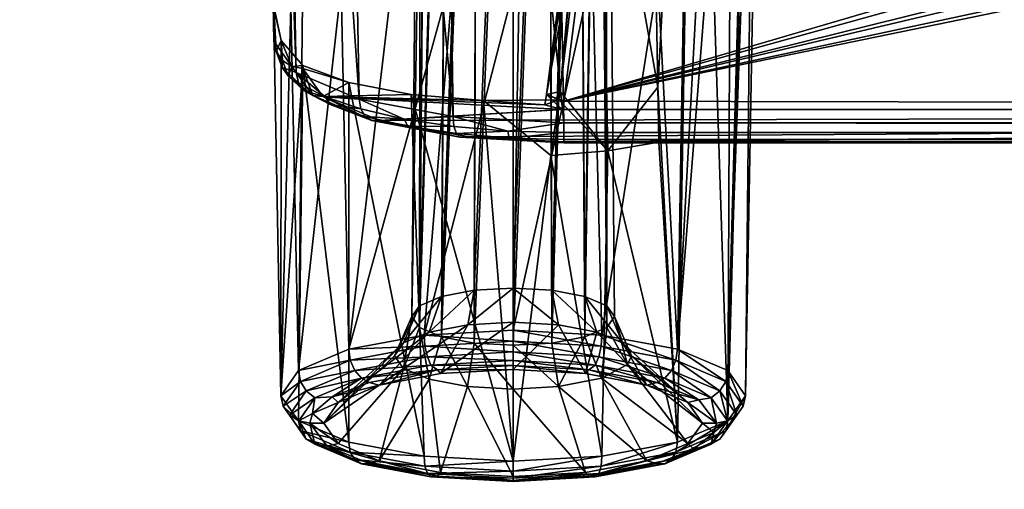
# Model space of a CAD drawing. Header units: metres. Extents: x -901 to 901, y -486 to 401.
# Tile 155 of 256: x -83 to -66, y -357 to -349. Entities that reach past the tile are written whole.
import ezdxf

# ---------------------------------------------------------------- set-up
doc = ezdxf.new("R2010")
doc.units = ezdxf.units.M

msp = doc.modelspace()

# ---------------------------------------------------------------- linework, layer by layer
at = {"layer": 'top0'}
for points in [[(-699.821045, -339.827301, -29.544678), (-700.734314, -389.60788, -0.803848), (-0.734328, -389.60788, -0.803848)], [(-0.734328, -339.827301, -29.544678), (-699.821045, -339.827301, -29.544678), (-0.734328, -389.60788, -0.803848)], [(-699.821045, -341.327301, -32.142754), (-0.734328, -341.327301, -32.142754), (-700.734314, -391.111328, -3.399924)], [(-700.734314, -391.111328, -3.399924), (-0.734328, -341.327301, -32.142754), (-0.734328, -391.111328, -3.399924)]]:
    msp.add_3dface(points, dxfattribs=at)
at = {"layer": 'top0123457'}
for points in [[(-78.51516, -349.024017, -96.131165), (-78.509949, -349.623169, -94.093895), (-78.893761, -327.842773, -92.537476)], [(-78.893761, -327.842773, -92.537476), (-78.509949, -349.623169, -94.093895), (-78.893761, -328.584778, -87.505608)], [(-78.543762, -328.856049, -85.665916), (-78.893761, -328.584778, -87.505608), (-78.125862, -350.164459, -92.26281)], [(-78.893761, -328.584778, -87.505608), (-78.509949, -349.623169, -94.093895), (-78.125862, -350.164459, -92.26281)], [(-77.433937, -329.105652, -83.973228), (-78.543762, -328.856049, -85.665916), (-77.041389, -350.621765, -90.711143)], [(-78.543762, -328.856049, -85.665916), (-78.125862, -350.164459, -92.26281), (-77.041389, -350.621765, -90.711143)], [(-75.743752, -329.269531, -82.861763), (-77.433937, -329.105652, -83.973228), (-75.421082, -350.92572, -89.674278)], [(-77.433937, -329.105652, -83.973228), (-77.041389, -350.621765, -90.711143), (-75.421082, -350.92572, -89.674278)], [(-73.906776, -329.321228, -82.511246), (-75.743752, -329.269531, -82.861763), (-73.510727, -351.030212, -89.309532)], [(-75.743752, -329.269531, -82.861763), (-75.421082, -350.92572, -89.674278), (-73.510727, -351.030212, -89.309532)], [(73.137299, -329.321228, -82.511246), (-73.906776, -329.321228, -82.511246), (72.741257, -351.030212, -89.309532)], [(-73.906776, -329.321228, -82.511246), (-73.510727, -351.030212, -89.309532), (72.741257, -351.030212, -89.309532)], [(-71.884735, -348.567719, -99.423897), (-71.245644, -337.137848, -95.757339), (-71.550247, -354.937012, -100.835228)], [(-71.550247, -354.937012, -100.835228), (-71.245644, -337.137848, -95.757339), (-70.597588, -337.38678, -94.910889)], [(-74.38475, -353.880707, -99.393036), (-74.384735, -337.528564, -94.428764), (-75.054039, -353.918243, -99.265366)], [(-74.384735, -337.528564, -94.428764), (-74.997032, -337.562927, -94.31192), (-75.054039, -353.918243, -99.265366)], [(-73.772446, -337.562927, -94.31192), (-74.384735, -337.528564, -94.428764), (-74.38475, -353.880707, -99.393036)], [(-71.550247, -354.937012, -100.835228), (-70.597588, -337.38678, -94.910889), (-70.191422, -337.673615, -93.9356)], [(-75.621475, -354.025208, -98.901657), (-75.516106, -337.660797, -93.979172), (-76.000626, -354.185303, -98.3573)], [(-75.516106, -337.660797, -93.979172), (-75.862946, -337.807251, -93.481186), (-76.000626, -354.185303, -98.3573)], [(-75.054039, -353.918243, -99.265366), (-74.997032, -337.562927, -94.31192), (-75.621475, -354.025208, -98.901657)], [(-74.997032, -337.562927, -94.31192), (-75.516106, -337.660797, -93.979172), (-75.621475, -354.025208, -98.901657)], [(-73.715477, -353.918243, -99.265366), (-73.772446, -337.562927, -94.31192), (-74.38475, -353.880707, -99.393036)], [(-73.253365, -337.660797, -93.979172), (-73.772446, -337.562927, -94.31192), (-73.715477, -353.918243, -99.265366)], [(-73.148003, -354.025208, -98.901695), (-73.253365, -337.660797, -93.979172), (-73.715477, -353.918243, -99.265366)], [(-72.906532, -337.807251, -93.481186), (-73.253365, -337.660797, -93.979172), (-73.148003, -354.025208, -98.901695)], [(-70.681297, -355.303955, -99.587593), (-71.550247, -354.937012, -100.835228), (-70.191422, -337.673615, -93.9356)], [(-70.681297, -355.303955, -99.587593), (-70.191422, -337.673615, -93.9356), (-70.053093, -337.980011, -92.893768)], [(-76.000626, -354.185303, -98.3573), (-75.862946, -337.807251, -93.481186), (-76.133865, -354.374146, -97.715164)], [(-75.862946, -337.807251, -93.481186), (-75.984734, -337.980011, -92.893768), (-76.133865, -354.374146, -97.715164)], [(-72.768784, -354.185303, -98.35733), (-72.906532, -337.807251, -93.481186), (-73.148003, -354.025208, -98.901695)], [(-72.784737, -337.980011, -92.893768), (-72.906532, -337.807251, -93.481186), (-72.768784, -354.185303, -98.35733)], [(-76.133865, -354.374146, -97.715164), (-75.984734, -337.980011, -92.893768), (-76.00071, -354.563019, -97.072983)], [(-75.984734, -337.980011, -92.893768), (-75.862946, -338.152771, -92.306351), (-76.00071, -354.563019, -97.072983)], [(-72.768852, -354.563019, -97.07299), (-72.906532, -338.152771, -92.306351), (-72.784737, -337.980011, -92.893768)], [(-72.635612, -354.374146, -97.715164), (-72.784737, -337.980011, -92.893768), (-72.768784, -354.185303, -98.35733)], [(-72.635612, -354.374146, -97.715164), (-72.768852, -354.563019, -97.07299), (-72.784737, -337.980011, -92.893768)], [(-70.37616, -355.736755, -98.115898), (-70.681297, -355.303955, -99.587593), (-70.053093, -337.980011, -92.893768)], [(-70.053093, -337.980011, -92.893768), (-70.191422, -338.286407, -91.851936), (-70.37616, -355.736755, -98.115898)], [(-76.00071, -354.563019, -97.072983), (-75.862946, -338.152771, -92.306351), (-75.516106, -338.299225, -91.808365)], [(-73.148117, -354.723053, -96.52877), (-73.253365, -338.299225, -91.808365), (-72.906532, -338.152771, -92.306351)], [(-72.768852, -354.563019, -97.07299), (-73.148117, -354.723053, -96.52877), (-72.906532, -338.152771, -92.306351)], [(-75.621521, -354.723114, -96.528603), (-76.00071, -354.563019, -97.072983), (-75.516106, -338.299225, -91.808365)], [(-75.621521, -354.723114, -96.528603), (-75.516106, -338.299225, -91.808365), (-74.997032, -338.397064, -91.475616)], [(-73.715446, -354.830048, -96.164978), (-73.772446, -338.397064, -91.475616), (-73.253365, -338.299225, -91.808365)], [(-73.148117, -354.723053, -96.52877), (-73.715446, -354.830048, -96.164978), (-73.253365, -338.299225, -91.808365)], [(-70.191422, -338.286407, -91.851936), (-70.681297, -356.169586, -96.644211), (-70.37616, -355.736755, -98.115898)], [(-70.191422, -338.286407, -91.851936), (-70.597588, -338.573242, -90.876648), (-70.681297, -356.169586, -96.644211)], [(-75.054054, -354.830078, -96.164886), (-75.621521, -354.723114, -96.528603), (-74.997032, -338.397064, -91.475616)], [(-75.054054, -354.830078, -96.164886), (-74.997032, -338.397064, -91.475616), (-74.384735, -338.431427, -91.358772)], [(-74.384727, -354.867615, -96.037262), (-75.054054, -354.830078, -96.164886), (-74.384735, -338.431427, -91.358772)], [(-74.384727, -354.867615, -96.037262), (-74.384735, -338.431427, -91.358772), (-73.772446, -338.397064, -91.475616)], [(-73.715446, -354.830048, -96.164978), (-74.384727, -354.867615, -96.037262), (-73.772446, -338.397064, -91.475616)], [(-70.597588, -338.573242, -90.876648), (-71.245644, -338.822174, -90.030197), (-70.681297, -356.169586, -96.644211)], [(-71.245644, -338.822174, -90.030197), (-72.0942, -339.017303, -89.366646), (-71.884735, -350.417206, -93.135101)], [(-71.245644, -338.822174, -90.030197), (-71.884735, -350.417206, -93.135101), (-71.550247, -356.536499, -95.396568)], [(-70.681297, -356.169586, -96.644211), (-71.245644, -338.822174, -90.030197), (-71.550247, -356.536499, -95.396568)], [(-71.884735, -350.417206, -93.135101), (-72.0942, -339.017303, -89.366646), (-72.886429, -344.794434, -90.777023)], [(-73.511017, -350.661682, -91.789635), (-36.634914, -343.078796, -89.702637), (-1.375246, -350.801575, -91.82814)], [(-72.780144, -344.958374, -90.21994), (-47.642811, -343.078796, -89.702637), (-73.511017, -350.661682, -91.789635)], [(-47.642811, -343.078796, -89.702637), (-46.143116, -343.078796, -89.702637), (-73.511017, -350.661682, -91.789635)], [(-73.511017, -350.661682, -91.789635), (-46.143116, -343.078796, -89.702637), (-42.88871, -343.078796, -89.702637)], [(-42.88871, -343.078796, -89.702637), (-41.389015, -343.078796, -89.702637), (-73.511017, -350.661682, -91.789635)], [(-41.389015, -343.078796, -89.702637), (-38.134609, -343.078796, -89.702637), (-73.511017, -350.661682, -91.789635)], [(-73.511017, -350.661682, -91.789635), (-38.134609, -343.078796, -89.702637), (-36.634914, -343.078796, -89.702637)], [(-72.886429, -344.794434, -90.777023), (-73.039375, -344.811523, -90.644859), (-73.570145, -350.494415, -92.359619)], [(-72.886429, -344.794434, -90.777023), (-73.570145, -350.494415, -92.359619), (-72.750893, -351.514252, -92.949104)], [(-73.039375, -344.811523, -90.644859), (-73.073601, -344.862183, -90.448372), (-73.570145, -350.494415, -92.359619)], [(-71.884735, -350.417206, -93.135101), (-72.886429, -344.794434, -90.777023), (-72.750893, -351.514252, -92.949104)], [(-73.570145, -350.494415, -92.359619), (-73.073601, -344.862183, -90.448372), (-73.80529, -350.541931, -92.036575)], [(-73.073601, -344.862183, -90.448372), (-73.036812, -344.891571, -90.354889), (-73.80529, -350.541931, -92.036575)], [(-73.80529, -350.541931, -92.036575), (-73.036812, -344.891571, -90.354889), (-72.969734, -344.918884, -90.280052)], [(-72.780144, -344.958374, -90.21994), (-73.80529, -350.541931, -92.036575), (-72.969734, -344.918884, -90.280052)], [(-72.780144, -344.958374, -90.21994), (-73.511017, -350.661682, -91.789635), (-73.80529, -350.541931, -92.036575)], [(-76.456749, -348.48703, -99.698303), (-75.404854, -348.365601, -100.111198), (-77.219231, -354.937012, -100.835228)], [(-77.219231, -354.937012, -100.835228), (-75.404854, -348.365601, -100.111198), (-75.918755, -354.691864, -101.668877)], [(-75.404854, -348.365601, -100.111198), (-74.275421, -348.330963, -100.233139), (-75.918755, -354.691864, -101.668877)], [(-75.918755, -354.691864, -101.668877), (-74.275421, -348.330963, -100.233139), (-74.384735, -354.605774, -101.961617)], [(-74.275421, -348.330963, -100.233139), (-73.013657, -348.39563, -100.009048), (-74.384735, -354.605774, -101.961617)], [(-74.384735, -354.605774, -101.961617), (-73.013657, -348.39563, -100.009048), (-72.850723, -354.691864, -101.668877)], [(-73.013657, -348.39563, -100.009048), (-71.884735, -348.567719, -99.423897), (-72.850723, -354.691864, -101.668877)], [(-77.351135, -348.684875, -99.025528), (-76.456749, -348.48703, -99.698303), (-77.219231, -354.937012, -100.835228)], [(-72.850723, -354.691864, -101.668877), (-71.884735, -348.567719, -99.423897), (-71.550247, -354.937012, -100.835228)], [(-77.219231, -354.937012, -100.835228), (-78.088181, -355.303955, -99.587593), (-77.351135, -348.684875, -99.025528)], [(-78.088181, -355.303955, -99.587593), (-78.020027, -348.944122, -98.144005), (-77.351135, -348.684875, -99.025528)], [(-78.386833, -349.613342, -95.272789), (-78.51516, -349.024017, -96.131165), (-78.515434, -349.024506, -96.141869)], [(-78.220116, -349.025146, -97.718826), (-78.393311, -355.736755, -98.115898), (-78.515434, -349.024506, -96.141869)], [(-78.393311, -355.736755, -98.115898), (-78.386833, -349.613342, -95.272789), (-78.515434, -349.024506, -96.141869)], [(-78.509949, -349.623169, -94.093895), (-78.51516, -349.024017, -96.131165), (-78.469421, -349.804108, -94.147217)], [(-78.51516, -349.024017, -96.131165), (-78.386833, -349.613342, -95.272789), (-78.469421, -349.804108, -94.147217)], [(-78.088181, -355.303955, -99.587593), (-78.393311, -355.736755, -98.115898), (-78.220116, -349.025146, -97.718826)], [(-78.020027, -348.944122, -98.144005), (-78.088181, -355.303955, -99.587593), (-78.220116, -349.025146, -97.718826)], [(-78.371384, -350.076965, -93.223129), (-78.125862, -350.164459, -92.26281), (-78.509949, -349.623169, -94.093895)], [(-78.509949, -349.623169, -94.093895), (-78.469421, -349.804108, -94.147217), (-78.371384, -350.076965, -93.223129)], [(-78.469421, -349.804108, -94.147217), (-78.386833, -349.613342, -95.272789), (-78.360481, -349.956818, -94.192406)], [(-78.010452, -350.045837, -94.397903), (-78.386833, -349.613342, -95.272789), (-78.393311, -355.736755, -98.115898)], [(-78.386833, -349.613342, -95.272789), (-78.199356, -350.058533, -94.222733), (-78.360481, -349.956818, -94.192406)], [(-78.386833, -349.613342, -95.272789), (-78.010452, -350.045837, -94.397903), (-78.199356, -350.058533, -94.222733)], [(-78.469421, -349.804108, -94.147217), (-78.360481, -349.956818, -94.192406), (-78.371384, -350.076965, -93.223129)], [(-78.088181, -356.169586, -96.644211), (-78.010452, -350.045837, -94.397903), (-78.393311, -355.736755, -98.115898)], [(-78.371384, -350.076965, -93.223129), (-78.360481, -349.956818, -94.192406), (-78.264496, -350.223206, -93.288506)], [(-78.264496, -350.223206, -93.288506), (-78.087814, -350.340118, -92.331139), (-78.371384, -350.076965, -93.223129)], [(-78.087814, -350.340118, -92.331139), (-78.125862, -350.164459, -92.26281), (-78.371384, -350.076965, -93.223129)], [(-78.360481, -349.956818, -94.192406), (-78.199356, -350.058533, -94.222733), (-78.264496, -350.223206, -93.288506)], [(-78.264496, -350.223206, -93.288506), (-78.199356, -350.058533, -94.222733), (-77.838654, -350.563965, -92.505081)], [(-78.010452, -350.045837, -94.397903), (-78.010033, -350.094147, -94.233681), (-78.199356, -350.058533, -94.222733)], [(-78.199356, -350.058533, -94.222733), (-78.010033, -350.094147, -94.233681), (-77.838654, -350.563965, -92.505081)], [(-78.010452, -350.045837, -94.397903), (-78.088181, -356.169586, -96.644211), (-77.219231, -356.536499, -95.396568)], [(-78.010033, -350.094147, -94.233681), (-78.010452, -350.045837, -94.397903), (-77.218246, -350.337189, -93.407204)], [(-77.218246, -350.337189, -93.407204), (-78.010452, -350.045837, -94.397903), (-77.219231, -356.536499, -95.396568)], [(-77.838654, -350.563965, -92.505081), (-78.010033, -350.094147, -94.233681), (-77.664391, -350.57901, -92.584984)], [(-78.010033, -350.094147, -94.233681), (-77.218246, -350.337189, -93.407204), (-77.664391, -350.57901, -92.584984)], [(-77.838654, -350.563965, -92.505081), (-77.987099, -350.480225, -92.416039), (-78.264496, -350.223206, -93.288506)], [(-77.987099, -350.480225, -92.416039), (-78.087814, -350.340118, -92.331139), (-78.264496, -350.223206, -93.288506)], [(-77.041389, -350.621765, -90.711143), (-78.125862, -350.164459, -92.26281), (-77.628365, -350.581909, -91.510696)], [(-77.628365, -350.581909, -91.510696), (-78.125862, -350.164459, -92.26281), (-78.087814, -350.340118, -92.331139)], [(-78.087814, -350.340118, -92.331139), (-77.987099, -350.480225, -92.416039), (-77.628365, -350.581909, -91.510696)], [(-77.218246, -350.337189, -93.407204), (-76.143578, -350.544342, -92.702843), (-77.664391, -350.57901, -92.584984)], [(-77.218246, -350.337189, -93.407204), (-77.219231, -356.536499, -95.396568), (-75.918755, -356.781677, -94.56292)], [(-76.143578, -350.544342, -92.702843), (-77.218246, -350.337189, -93.407204), (-75.918755, -356.781677, -94.56292)], [(-71.867279, -351.367218, -93.449135), (-71.884735, -350.417206, -93.135101), (-72.750893, -351.514252, -92.949104)], [(-71.550247, -356.536499, -95.396568), (-71.884735, -350.417206, -93.135101), (-71.867279, -351.367218, -93.449135)], [(-77.53772, -350.716461, -91.613609), (-77.987099, -350.480225, -92.416039), (-77.838654, -350.563965, -92.505081)], [(-77.628365, -350.581909, -91.510696), (-77.987099, -350.480225, -92.416039), (-77.53772, -350.716461, -91.613609)], [(-76.821503, -350.992035, -91.049805), (-77.53772, -350.716461, -91.613609), (-77.838654, -350.563965, -92.505081)], [(-77.838654, -350.563965, -92.505081), (-77.664391, -350.57901, -92.584984), (-76.821503, -350.992035, -91.049805)], [(-77.664391, -350.57901, -92.584984), (-76.143578, -350.544342, -92.702843), (-74.893562, -350.646637, -92.355034)], [(-77.664391, -350.57901, -92.584984), (-76.688385, -350.989777, -91.188232), (-76.821503, -350.992035, -91.049805)], [(-74.893562, -350.646637, -92.355034), (-73.837242, -350.724518, -92.090233), (-77.664391, -350.57901, -92.584984)], [(-73.837242, -350.724518, -92.090233), (-73.538544, -350.801544, -91.828278), (-77.664391, -350.57901, -92.584984)], [(-77.664391, -350.57901, -92.584984), (-73.538544, -350.801544, -91.828278), (-76.688385, -350.989777, -91.188232)], [(-77.012062, -350.793365, -90.792252), (-77.041389, -350.621765, -90.711143), (-77.628365, -350.581909, -91.510696)], [(-77.012062, -350.793365, -90.792252), (-77.628365, -350.581909, -91.510696), (-77.53772, -350.716461, -91.613609)], [(-75.421082, -350.92572, -89.674278), (-77.041389, -350.621765, -90.711143), (-76.261642, -350.966583, -90.202713)], [(-77.041389, -350.621765, -90.711143), (-77.012062, -350.793365, -90.792252), (-76.261642, -350.966583, -90.202713)], [(-74.893562, -350.646637, -92.355034), (-76.143578, -350.544342, -92.702843), (-74.384735, -356.867767, -94.270187)], [(-76.143578, -350.544342, -92.702843), (-75.918755, -356.781677, -94.56292), (-74.384735, -356.867767, -94.270187)], [(-73.80529, -350.541931, -92.036575), (-73.837242, -350.724518, -92.090233), (-73.592827, -350.63385, -92.398453)], [(-73.538544, -350.801544, -91.828278), (-73.837242, -350.724518, -92.090233), (-73.80529, -350.541931, -92.036575)], [(-73.570145, -350.494415, -92.359619), (-73.80529, -350.541931, -92.036575), (-73.592827, -350.63385, -92.398453)], [(-73.511017, -350.661682, -91.789635), (-73.538544, -350.801544, -91.828278), (-73.80529, -350.541931, -92.036575)], [(-73.570145, -350.494415, -92.359619), (-73.592827, -350.63385, -92.398453), (-72.750893, -351.514252, -92.949104)], [(-76.934975, -350.923187, -90.91098), (-77.53772, -350.716461, -91.613609), (-76.821503, -350.992035, -91.049805)], [(-77.012062, -350.793365, -90.792252), (-77.53772, -350.716461, -91.613609), (-76.934975, -350.923187, -90.91098)], [(-76.261642, -350.966583, -90.202713), (-77.012062, -350.793365, -90.792252), (-76.934975, -350.923187, -90.91098)], [(-74.893562, -350.646637, -92.355034), (-73.592827, -350.63385, -92.398453), (-73.837242, -350.724518, -92.090233)], [(-73.592827, -350.63385, -92.398453), (-74.893562, -350.646637, -92.355034), (-73.734978, -351.596375, -92.671898)], [(-74.893562, -350.646637, -92.355034), (-74.384735, -356.867767, -94.270187), (-73.734978, -351.596375, -92.671898)], [(-72.750893, -351.514252, -92.949104), (-73.592827, -350.63385, -92.398453), (-73.734978, -351.596375, -92.671898)], [(-73.511017, -350.661682, -91.789635), (-73.511017, -350.801575, -91.82814), (-73.538544, -350.801544, -91.828278)], [(-73.511017, -350.801575, -91.82814), (-73.511017, -350.661682, -91.789635), (-1.375246, -350.801575, -91.82814)], [(-76.261642, -350.966583, -90.202713), (-76.934975, -350.923187, -90.91098), (-76.201088, -351.092651, -90.334427)], [(-76.201088, -351.092651, -90.334427), (-76.934975, -350.923187, -90.91098), (-76.821503, -350.992035, -91.049805)], [(-73.538544, -350.801544, -91.828278), (-73.511017, -350.801575, -91.82814), (-76.688385, -350.989777, -91.188232)], [(-1.375246, -350.801575, -91.82814), (-75.141357, -351.27417, -90.221176), (-76.688385, -350.989777, -91.188232)], [(-76.688385, -350.989777, -91.188232), (-73.511017, -350.801575, -91.82814), (-1.375246, -350.801575, -91.82814)], [(-75.421082, -350.92572, -89.674278), (-76.261642, -350.966583, -90.202713), (-75.40519, -351.095154, -89.763802)], [(-75.40519, -351.095154, -89.763802), (-76.261642, -350.966583, -90.202713), (-76.201088, -351.092651, -90.334427)], [(-73.510727, -351.030212, -89.309532), (-75.421082, -350.92572, -89.674278), (-74.474495, -351.173767, -89.493729)], [(-74.474495, -351.173767, -89.493729), (-75.421082, -350.92572, -89.674278), (-75.40519, -351.095154, -89.763802)], [(-73.510727, -351.360474, -89.927757), (-75.141357, -351.27417, -90.221176), (-1.375246, -350.801575, -91.82814)], [(72.741257, -351.360474, -89.927757), (-73.510727, -351.360474, -89.927757), (0.605772, -350.801575, -91.82814)], [(0.605772, -350.801575, -91.82814), (-73.510727, -351.360474, -89.927757), (-1.375246, -350.801575, -91.82814)], [(-76.821503, -350.992035, -91.049805), (-76.688385, -350.989777, -91.188232), (-75.302071, -351.277893, -90.077522)], [(-76.821503, -350.992035, -91.049805), (-75.302071, -351.277893, -90.077522), (-76.201088, -351.092651, -90.334427)], [(-76.688385, -350.989777, -91.188232), (-75.141357, -351.27417, -90.221176), (-75.302071, -351.277893, -90.077522)], [(-75.302071, -351.277893, -90.077522), (-75.36351, -351.218628, -89.905212), (-76.201088, -351.092651, -90.334427)], [(-76.201088, -351.092651, -90.334427), (-75.36351, -351.218628, -89.905212), (-75.40519, -351.095154, -89.763802)], [(-75.36351, -351.218628, -89.905212), (-74.474495, -351.173767, -89.493729), (-75.40519, -351.095154, -89.763802)], [(-73.510727, -351.199768, -89.401642), (-73.510727, -351.030212, -89.309532), (-74.474495, -351.173767, -89.493729)], [(-73.510727, -351.199768, -89.401642), (72.741257, -351.199768, -89.401642), (-73.510727, -351.030212, -89.309532)], [(72.741257, -351.199768, -89.401642), (72.741257, -351.030212, -89.309532), (-73.510727, -351.030212, -89.309532)], [(-74.474495, -351.173767, -89.493729), (-75.36351, -351.218628, -89.905212), (-74.4533, -351.295898, -89.641106)], [(-74.4533, -351.295898, -89.641106), (-75.36351, -351.218628, -89.905212), (-75.302071, -351.277893, -90.077522)], [(-75.302071, -351.277893, -90.077522), (-75.141357, -351.27417, -90.221176), (-73.510727, -351.378174, -89.735619)], [(-75.302071, -351.277893, -90.077522), (-73.510727, -351.378174, -89.735619), (-74.4533, -351.295898, -89.641106)], [(-75.141357, -351.27417, -90.221176), (-73.510727, -351.360474, -89.927757), (-73.510727, -351.378174, -89.735619)], [(-73.510727, -351.199768, -89.401642), (-74.474495, -351.173767, -89.493729), (-74.4533, -351.295898, -89.641106)], [(-74.4533, -351.295898, -89.641106), (-73.510727, -351.321808, -89.551086), (-73.510727, -351.199768, -89.401642)], [(-73.510727, -351.378174, -89.735619), (-73.510727, -351.321808, -89.551086), (-74.4533, -351.295898, -89.641106)], [(-73.510727, -351.321808, -89.551086), (72.741257, -351.321808, -89.551086), (-73.510727, -351.199768, -89.401642)], [(72.741257, -351.321808, -89.551086), (72.741257, -351.199768, -89.401642), (-73.510727, -351.199768, -89.401642)], [(-73.510727, -351.378174, -89.735619), (72.741257, -351.378174, -89.735619), (-73.510727, -351.321808, -89.551086)], [(72.741257, -351.378174, -89.735619), (72.741257, -351.321808, -89.551086), (-73.510727, -351.321808, -89.551086)], [(-73.510727, -351.360474, -89.927757), (72.741257, -351.360474, -89.927757), (-73.510727, -351.378174, -89.735619)], [(72.741257, -351.360474, -89.927757), (72.741257, -351.378174, -89.735619), (-73.510727, -351.378174, -89.735619)], [(-71.867279, -351.367218, -93.449135), (-72.750893, -351.514252, -92.949104), (-71.550247, -356.536499, -95.396568)], [(-73.734978, -351.596375, -92.671898), (-74.384735, -356.867767, -94.270187), (-72.850723, -356.781677, -94.56292)], [(-72.750893, -351.514252, -92.949104), (-73.734978, -351.596375, -92.671898), (-72.850723, -356.781677, -94.56292)], [(-72.750893, -351.514252, -92.949104), (-72.850723, -356.781677, -94.56292), (-71.550247, -356.536499, -95.396568)], [(-75.054039, -353.918243, -99.265366), (-75.830727, -354.63913, -99.300316), (-75.167282, -354.514069, -99.725571)], [(-75.054039, -353.918243, -99.265366), (-75.621475, -354.025208, -98.901657), (-75.830727, -354.63913, -99.300316)], [(-74.38475, -353.880707, -99.393036), (-75.167282, -354.514069, -99.725571), (-74.38475, -354.470184, -99.87484)], [(-74.38475, -353.880707, -99.393036), (-75.054039, -353.918243, -99.265366), (-75.167282, -354.514069, -99.725571)], [(-73.715477, -353.918243, -99.265366), (-74.38475, -353.880707, -99.393036), (-73.602234, -354.514069, -99.725571)], [(-73.602234, -354.514069, -99.725571), (-74.38475, -353.880707, -99.393036), (-74.38475, -354.470184, -99.87484)], [(-73.148003, -354.025208, -98.901695), (-73.715477, -353.918243, -99.265366), (-72.938751, -354.63913, -99.300362)], [(-72.938751, -354.63913, -99.300362), (-73.715477, -353.918243, -99.265366), (-73.602234, -354.514069, -99.725571)], [(-76.000626, -354.185303, -98.3573), (-76.42981, -355.047119, -97.913078), (-76.274025, -354.826324, -98.663864)], [(-76.000626, -354.185303, -98.3573), (-76.133865, -354.374146, -97.715164), (-76.42981, -355.047119, -97.913078)], [(-75.621475, -354.025208, -98.901657), (-76.274025, -354.826324, -98.663864), (-75.830727, -354.63913, -99.300316)], [(-75.621475, -354.025208, -98.901657), (-76.000626, -354.185303, -98.3573), (-76.274025, -354.826324, -98.663864)], [(-72.495369, -354.826294, -98.663902), (-72.768784, -354.185303, -98.35733), (-73.148003, -354.025208, -98.901695)], [(-72.495369, -354.826294, -98.663902), (-73.148003, -354.025208, -98.901695), (-72.938751, -354.63913, -99.300362)], [(-72.635612, -354.374146, -97.715164), (-72.768784, -354.185303, -98.35733), (-72.495369, -354.826294, -98.663902)], [(-75.634506, -355.356781, -101.149139), (-75.167282, -354.514069, -99.725571), (-76.694016, -355.556519, -100.469963)], [(-75.167282, -354.514069, -99.725571), (-75.830727, -354.63913, -99.300316), (-76.694016, -355.556519, -100.469963)], [(-76.275108, -355.267273, -97.16452), (-76.42981, -355.047119, -97.913078), (-76.133865, -354.374146, -97.715164)], [(-76.00071, -354.563019, -97.072983), (-76.275108, -355.267273, -97.16452), (-76.133865, -354.374146, -97.715164)], [(-74.384735, -355.286652, -101.387634), (-74.38475, -354.470184, -99.87484), (-75.634506, -355.356781, -101.149139)], [(-74.38475, -354.470184, -99.87484), (-75.167282, -354.514069, -99.725571), (-75.634506, -355.356781, -101.149139)], [(-73.602234, -354.514069, -99.725571), (-74.38475, -354.470184, -99.87484), (-74.384735, -355.286652, -101.387634)], [(-73.134964, -355.356781, -101.149139), (-73.602234, -354.514069, -99.725571), (-74.384735, -355.286652, -101.387634)], [(-72.938751, -354.63913, -99.300362), (-73.602234, -354.514069, -99.725571), (-73.134964, -355.356781, -101.149139)], [(-72.409645, -355.196442, -97.405312), (-72.768852, -354.563019, -97.07299), (-72.635612, -354.374146, -97.715164)], [(-72.339661, -355.047119, -97.913078), (-72.409645, -355.196442, -97.405312), (-72.635612, -354.374146, -97.715164)], [(-72.339661, -355.047119, -97.913078), (-72.635612, -354.374146, -97.715164), (-72.495369, -354.826294, -98.663902)], [(-76.694016, -355.556519, -100.469963), (-75.830727, -354.63913, -99.300316), (-77.401955, -355.855469, -99.453506)], [(-75.830727, -354.63913, -99.300316), (-76.274025, -354.826324, -98.663864), (-77.401955, -355.855469, -99.453506)], [(-77.219231, -354.937012, -100.835228), (-75.918755, -354.691864, -101.668877), (-75.904984, -354.883606, -101.685486)], [(-75.832161, -355.454712, -96.527084), (-76.275108, -355.267273, -97.16452), (-76.00071, -354.563019, -97.072983)], [(-75.621521, -354.723114, -96.528603), (-75.832161, -355.454712, -96.527084), (-76.00071, -354.563019, -97.072983)], [(-75.918755, -354.691864, -101.668877), (-74.384735, -354.605774, -101.961617), (-74.384735, -354.798187, -101.97596)], [(-75.904984, -354.883606, -101.685486), (-75.918755, -354.691864, -101.668877), (-74.384735, -354.798187, -101.97596)], [(-74.384735, -354.798187, -101.97596), (-74.384735, -354.605774, -101.961617), (-72.864487, -354.883606, -101.685486)], [(-74.384735, -354.605774, -101.961617), (-72.850723, -354.691864, -101.668877), (-72.864487, -354.883606, -101.685486)], [(-72.861076, -355.431854, -96.604897), (-73.148117, -354.723053, -96.52877), (-72.768852, -354.563019, -97.07299)], [(-72.075462, -355.556519, -100.469963), (-72.938751, -354.63913, -99.300362), (-73.134964, -355.356781, -101.149139)], [(-72.495369, -354.826294, -98.663902), (-72.938751, -354.63913, -99.300362), (-72.075462, -355.556519, -100.469963)], [(-72.864487, -354.883606, -101.685486), (-72.850723, -354.691864, -101.668877), (-71.576241, -355.126862, -100.858398)], [(-72.409645, -355.196442, -97.405312), (-72.861076, -355.431854, -96.604897), (-72.768852, -354.563019, -97.07299)], [(-72.850723, -354.691864, -101.668877), (-71.550247, -354.937012, -100.835228), (-71.576241, -355.126862, -100.858398)], [(-77.401955, -355.855469, -99.453506), (-76.274025, -354.826324, -98.663864), (-77.650551, -356.208069, -98.254509)], [(-76.274025, -354.826324, -98.663864), (-76.42981, -355.047119, -97.913078), (-77.650551, -356.208069, -98.254509)], [(-75.904984, -354.883606, -101.685486), (-74.384735, -354.798187, -101.97596), (-74.384735, -354.981689, -101.916374)], [(-75.168434, -355.580048, -96.100945), (-75.832161, -355.454712, -96.527084), (-75.621521, -354.723114, -96.528603)], [(-75.054054, -354.830078, -96.164886), (-75.168434, -355.580048, -96.100945), (-75.621521, -354.723114, -96.528603)], [(-74.384727, -355.624054, -95.951279), (-75.168434, -355.580048, -96.100945), (-75.054054, -354.830078, -96.164886)], [(-74.384727, -354.867615, -96.037262), (-74.384727, -355.624054, -95.951279), (-75.054054, -354.830078, -96.164886)], [(-74.384735, -354.981689, -101.916374), (-74.384735, -354.798187, -101.97596), (-72.906227, -355.064789, -101.633881)], [(-74.384735, -354.798187, -101.97596), (-72.864487, -354.883606, -101.685486), (-72.906227, -355.064789, -101.633881)], [(-73.715446, -354.830048, -96.164978), (-73.601357, -355.580048, -96.100945), (-74.384727, -354.867615, -96.037262)], [(-73.601357, -355.580048, -96.100945), (-74.384727, -355.624054, -95.951279), (-74.384727, -354.867615, -96.037262)], [(-73.601357, -355.580048, -96.100945), (-73.715446, -354.830048, -96.164978), (-73.148117, -354.723053, -96.52877)], [(-72.861076, -355.431854, -96.604897), (-73.601357, -355.580048, -96.100945), (-73.148117, -354.723053, -96.52877)], [(-72.339661, -355.047119, -97.913078), (-72.495369, -354.826294, -98.663902), (-71.367523, -355.855469, -99.453506)], [(-71.367523, -355.855469, -99.453506), (-72.495369, -354.826294, -98.663902), (-72.075462, -355.556519, -100.469963)], [(-78.088181, -355.303955, -99.587593), (-77.219231, -354.937012, -100.835228), (-77.193237, -355.126862, -100.858398)], [(-77.193237, -355.126862, -100.858398), (-77.219231, -354.937012, -100.835228), (-75.904984, -354.883606, -101.685486)], [(-77.193237, -355.126862, -100.858398), (-75.904984, -354.883606, -101.685486), (-75.863243, -355.064789, -101.633881)], [(-75.863243, -355.064789, -101.633881), (-75.904984, -354.883606, -101.685486), (-74.384735, -354.981689, -101.916374)], [(-75.863243, -355.064789, -101.633881), (-74.384735, -354.981689, -101.916374), (-74.384735, -355.128998, -101.79174)], [(-74.384735, -355.128998, -101.79174), (-74.384735, -354.981689, -101.916374), (-72.967964, -355.208618, -101.521042)], [(-74.384735, -354.981689, -101.916374), (-72.906227, -355.064789, -101.633881), (-72.967964, -355.208618, -101.521042)], [(-72.906227, -355.064789, -101.633881), (-72.864487, -354.883606, -101.685486), (-71.653343, -355.301331, -100.829498)], [(-72.864487, -354.883606, -101.685486), (-71.576241, -355.126862, -100.858398), (-71.653343, -355.301331, -100.829498)], [(-71.576241, -355.126862, -100.858398), (-71.550247, -354.937012, -100.835228), (-70.716583, -355.490784, -99.620941)], [(-71.550247, -354.937012, -100.835228), (-70.681297, -355.303955, -99.587593), (-70.716583, -355.490784, -99.620941)], [(-78.052895, -355.490784, -99.620941), (-78.088181, -355.303955, -99.587593), (-77.193237, -355.126862, -100.858398)], [(-78.052895, -355.490784, -99.620941), (-77.193237, -355.126862, -100.858398), (-77.116127, -355.301331, -100.829498)], [(-77.650551, -356.208069, -98.254509), (-76.42981, -355.047119, -97.913078), (-76.275108, -355.267273, -97.16452)], [(-77.116127, -355.301331, -100.829498), (-77.193237, -355.126862, -100.858398), (-75.863243, -355.064789, -101.633881)], [(-77.116127, -355.301331, -100.829498), (-75.863243, -355.064789, -101.633881), (-75.801514, -355.208618, -101.521042)], [(-77.002083, -355.435303, -100.750244), (-77.116127, -355.301331, -100.829498), (-75.801514, -355.208618, -101.521042)], [(-75.801514, -355.208618, -101.521042), (-75.68927, -355.289093, -101.379295), (-77.002083, -355.435303, -100.750244)], [(-75.801514, -355.208618, -101.521042), (-75.863243, -355.064789, -101.633881), (-74.384735, -355.128998, -101.79174)], [(-74.384735, -355.128998, -101.79174), (-74.384735, -355.21814, -101.620613), (-75.801514, -355.208618, -101.521042)], [(-74.384735, -355.21814, -101.620613), (-75.68927, -355.289093, -101.379295), (-75.801514, -355.208618, -101.521042)], [(-72.967964, -355.208618, -101.521042), (-73.0802, -355.289093, -101.379295), (-74.384735, -355.128998, -101.79174)], [(-73.0802, -355.289093, -101.379295), (-74.384735, -355.21814, -101.620613), (-74.384735, -355.128998, -101.79174)], [(-71.902534, -355.508423, -100.633545), (-73.0802, -355.289093, -101.379295), (-72.967964, -355.208618, -101.521042)], [(-72.967964, -355.208618, -101.521042), (-72.906227, -355.064789, -101.633881), (-71.767387, -355.435303, -100.750244)], [(-71.767387, -355.435303, -100.750244), (-71.902534, -355.508423, -100.633545), (-72.967964, -355.208618, -101.521042)], [(-72.906227, -355.064789, -101.633881), (-71.653343, -355.301331, -100.829498), (-71.767387, -355.435303, -100.750244)], [(-72.409645, -355.196442, -97.405312), (-71.367523, -356.560699, -97.055511), (-72.861076, -355.431854, -96.604897)], [(-72.339661, -355.047119, -97.913078), (-71.118927, -356.208069, -98.254509), (-72.409645, -355.196442, -97.405312)], [(-71.118927, -356.208069, -98.254509), (-71.367523, -356.560699, -97.055511), (-72.409645, -355.196442, -97.405312)], [(-71.118927, -356.208069, -98.254509), (-72.339661, -355.047119, -97.913078), (-71.367523, -355.855469, -99.453506)], [(-71.653343, -355.301331, -100.829498), (-71.576241, -355.126862, -100.858398), (-70.817291, -355.655273, -99.626015)], [(-71.576241, -355.126862, -100.858398), (-70.716583, -355.490784, -99.620941), (-70.817291, -355.655273, -99.626015)], [(-78.393311, -355.736755, -98.115898), (-78.088181, -355.303955, -99.587593), (-78.052895, -355.490784, -99.620941)], [(-77.952187, -355.655273, -99.626015), (-78.052895, -355.490784, -99.620941), (-77.116127, -355.301331, -100.829498)], [(-77.952187, -355.655273, -99.626015), (-77.116127, -355.301331, -100.829498), (-77.002083, -355.435303, -100.750244)], [(-76.275108, -355.267273, -97.16452), (-77.401955, -356.560699, -97.055511), (-77.650551, -356.208069, -98.254509)], [(-76.694016, -356.859619, -96.039055), (-77.401955, -356.560699, -97.055511), (-76.275108, -355.267273, -97.16452)], [(-75.68927, -355.289093, -101.379295), (-76.866936, -355.508423, -100.633545), (-77.002083, -355.435303, -100.750244)], [(-76.694016, -355.556519, -100.469963), (-76.866936, -355.508423, -100.633545), (-75.68927, -355.289093, -101.379295)], [(-75.832161, -355.454712, -96.527084), (-76.694016, -356.859619, -96.039055), (-76.275108, -355.267273, -97.16452)], [(-75.68927, -355.289093, -101.379295), (-75.634506, -355.356781, -101.149139), (-76.694016, -355.556519, -100.469963)], [(-74.384735, -355.21814, -101.620613), (-74.384735, -355.286652, -101.387634), (-75.68927, -355.289093, -101.379295)], [(-74.384735, -355.286652, -101.387634), (-75.634506, -355.356781, -101.149139), (-75.68927, -355.289093, -101.379295)], [(-73.0802, -355.289093, -101.379295), (-73.134964, -355.356781, -101.149139), (-74.384735, -355.21814, -101.620613)], [(-73.134964, -355.356781, -101.149139), (-74.384735, -355.286652, -101.387634), (-74.384735, -355.21814, -101.620613)], [(-72.075462, -355.556519, -100.469963), (-73.134964, -355.356781, -101.149139), (-73.0802, -355.289093, -101.379295)], [(-72.075462, -355.556519, -100.469963), (-73.0802, -355.289093, -101.379295), (-71.902534, -355.508423, -100.633545)], [(-71.767387, -355.435303, -100.750244), (-71.653343, -355.301331, -100.829498), (-70.96624, -355.774445, -99.597008)], [(-71.653343, -355.301331, -100.829498), (-70.817291, -355.655273, -99.626015), (-70.96624, -355.774445, -99.597008)], [(-70.716583, -355.490784, -99.620941), (-70.681297, -355.303955, -99.587593), (-70.416687, -355.917755, -98.169128)], [(-70.681297, -355.303955, -99.587593), (-70.37616, -355.736755, -98.115898), (-70.416687, -355.917755, -98.169128)], [(-78.352783, -355.917755, -98.169128), (-78.393311, -355.736755, -98.115898), (-78.052895, -355.490784, -99.620941)], [(-78.352783, -355.917755, -98.169128), (-78.052895, -355.490784, -99.620941), (-77.952187, -355.655273, -99.626015)], [(-77.80323, -355.774445, -99.597008), (-77.952187, -355.655273, -99.626015), (-77.002083, -355.435303, -100.750244)], [(-77.002083, -355.435303, -100.750244), (-77.50563, -355.755707, -99.792694), (-77.80323, -355.774445, -99.597008)], [(-77.002083, -355.435303, -100.750244), (-76.866936, -355.508423, -100.633545), (-77.50563, -355.755707, -99.792694)], [(-77.50563, -355.755707, -99.792694), (-76.866936, -355.508423, -100.633545), (-76.694016, -355.556519, -100.469963)], [(-75.634506, -357.059357, -95.359879), (-76.694016, -356.859619, -96.039055), (-75.832161, -355.454712, -96.527084)], [(-75.168434, -355.580048, -96.100945), (-75.634506, -357.059357, -95.359879), (-75.832161, -355.454712, -96.527084)], [(-72.861076, -355.431854, -96.604897), (-72.075462, -356.859619, -96.039055), (-73.601357, -355.580048, -96.100945)], [(-71.367523, -356.560699, -97.055511), (-72.075462, -356.859619, -96.039055), (-72.861076, -355.431854, -96.604897)], [(-71.17765, -355.806549, -99.619797), (-72.075462, -355.556519, -100.469963), (-71.902534, -355.508423, -100.633545)], [(-71.17765, -355.806549, -99.619797), (-71.902534, -355.508423, -100.633545), (-71.767387, -355.435303, -100.750244)], [(-70.96624, -355.774445, -99.597008), (-71.17765, -355.806549, -99.619797), (-71.767387, -355.435303, -100.750244)], [(-70.817291, -355.655273, -99.626015), (-70.716583, -355.490784, -99.620941), (-70.525635, -356.070526, -98.214058)], [(-70.716583, -355.490784, -99.620941), (-70.416687, -355.917755, -98.169128), (-70.525635, -356.070526, -98.214058)], [(-78.243843, -356.070526, -98.214058), (-78.352783, -355.917755, -98.169128), (-77.952187, -355.655273, -99.626015)], [(-78.243843, -356.070526, -98.214058), (-77.952187, -355.655273, -99.626015), (-77.80323, -355.774445, -99.597008)], [(-77.401955, -355.855469, -99.453506), (-77.50563, -355.755707, -99.792694), (-76.694016, -355.556519, -100.469963)], [(-74.384735, -357.129517, -95.121384), (-75.634506, -357.059357, -95.359879), (-75.168434, -355.580048, -96.100945)], [(-74.384727, -355.624054, -95.951279), (-74.384735, -357.129517, -95.121384), (-75.168434, -355.580048, -96.100945)], [(-73.134964, -357.059357, -95.359879), (-74.384735, -357.129517, -95.121384), (-74.384727, -355.624054, -95.951279)], [(-73.601357, -355.580048, -96.100945), (-73.134964, -357.059357, -95.359879), (-74.384727, -355.624054, -95.951279)], [(-72.075462, -356.859619, -96.039055), (-73.134964, -357.059357, -95.359879), (-73.601357, -355.580048, -96.100945)], [(-71.367523, -355.855469, -99.453506), (-72.075462, -355.556519, -100.469963), (-71.17765, -355.806549, -99.619797)], [(-70.96624, -355.774445, -99.597008), (-70.817291, -355.655273, -99.626015), (-70.68676, -356.172363, -98.244003)], [(-70.817291, -355.655273, -99.626015), (-70.525635, -356.070526, -98.214058), (-70.68676, -356.172363, -98.244003)], [(-78.088181, -356.169586, -96.644211), (-78.393311, -355.736755, -98.115898), (-78.352783, -355.917755, -98.169128)], [(-78.08271, -356.172363, -98.244003), (-78.243843, -356.070526, -98.214058), (-77.80323, -355.774445, -99.597008)], [(-77.80323, -355.774445, -99.597008), (-77.846169, -356.046204, -98.804901), (-78.08271, -356.172363, -98.244003)], [(-77.50563, -355.755707, -99.792694), (-77.846169, -356.046204, -98.804901), (-77.80323, -355.774445, -99.597008)], [(-77.846169, -356.046204, -98.804901), (-77.50563, -355.755707, -99.792694), (-77.401955, -355.855469, -99.453506)], [(-77.650551, -356.208069, -98.254509), (-77.846169, -356.046204, -98.804901), (-77.401955, -355.855469, -99.453506)], [(-70.876083, -356.208069, -98.254509), (-71.367523, -355.855469, -99.453506), (-71.17765, -355.806549, -99.619797)], [(-71.118927, -356.208069, -98.254509), (-71.367523, -355.855469, -99.453506), (-70.876083, -356.208069, -98.254509)], [(-70.876083, -356.208069, -98.254509), (-71.17765, -355.806549, -99.619797), (-70.96624, -355.774445, -99.597008)], [(-70.68676, -356.172363, -98.244003), (-70.876083, -356.208069, -98.254509), (-70.96624, -355.774445, -99.597008)], [(-70.416687, -355.917755, -98.169128), (-70.37616, -355.736755, -98.115898), (-70.716583, -356.344727, -96.717308)], [(-70.37616, -355.736755, -98.115898), (-70.681297, -356.169586, -96.644211), (-70.716583, -356.344727, -96.717308)], [(-78.052895, -356.344727, -96.717308), (-78.352783, -355.917755, -98.169128), (-78.243843, -356.070526, -98.214058)], [(-78.052895, -356.344727, -96.717308), (-78.088181, -356.169586, -96.644211), (-78.352783, -355.917755, -98.169128)], [(-77.846169, -356.046204, -98.804901), (-77.893387, -356.208069, -98.254509), (-78.08271, -356.172363, -98.244003)], [(-77.893387, -356.208069, -98.254509), (-77.846169, -356.046204, -98.804901), (-77.650551, -356.208069, -98.254509)], [(-70.525635, -356.070526, -98.214058), (-70.416687, -355.917755, -98.169128), (-70.817291, -356.485779, -96.802101)], [(-70.416687, -355.917755, -98.169128), (-70.716583, -356.344727, -96.717308), (-70.817291, -356.485779, -96.802101)], [(-77.952187, -356.485779, -96.802101), (-78.243843, -356.070526, -98.214058), (-78.08271, -356.172363, -98.244003)], [(-77.952187, -356.485779, -96.802101), (-78.052895, -356.344727, -96.717308), (-78.243843, -356.070526, -98.214058)], [(-77.219231, -356.536499, -95.396568), (-78.088181, -356.169586, -96.644211), (-78.052895, -356.344727, -96.717308)], [(-77.80323, -356.570282, -96.890999), (-77.952187, -356.485779, -96.802101), (-78.08271, -356.172363, -98.244003)], [(-78.08271, -356.172363, -98.244003), (-77.893387, -356.208069, -98.254509), (-77.80323, -356.570282, -96.890999)], [(-77.893387, -356.208069, -98.254509), (-77.59182, -356.609589, -96.889221), (-77.80323, -356.570282, -96.890999)], [(-77.59182, -356.609589, -96.889221), (-77.893387, -356.208069, -98.254509), (-77.401955, -356.560699, -97.055511)], [(-77.401955, -356.560699, -97.055511), (-77.893387, -356.208069, -98.254509), (-77.650551, -356.208069, -98.254509)], [(-70.716583, -356.344727, -96.717308), (-70.681297, -356.169586, -96.644211), (-71.576241, -356.708649, -95.479851)], [(-70.681297, -356.169586, -96.644211), (-71.550247, -356.536499, -95.396568), (-71.576241, -356.708649, -95.479851)], [(-71.367523, -356.560699, -97.055511), (-71.118927, -356.208069, -98.254509), (-70.923309, -356.369934, -97.704124)], [(-70.923309, -356.369934, -97.704124), (-71.118927, -356.208069, -98.254509), (-70.876083, -356.208069, -98.254509)], [(-70.68676, -356.172363, -98.244003), (-70.525635, -356.070526, -98.214058), (-70.96624, -356.570282, -96.890999)], [(-70.525635, -356.070526, -98.214058), (-70.817291, -356.485779, -96.802101), (-70.96624, -356.570282, -96.890999)], [(-70.68676, -356.172363, -98.244003), (-70.96624, -356.570282, -96.890999), (-70.923309, -356.369934, -97.704124)], [(-70.876083, -356.208069, -98.254509), (-70.68676, -356.172363, -98.244003), (-70.923309, -356.369934, -97.704124)], [(-77.193237, -356.708649, -95.479851), (-78.052895, -356.344727, -96.717308), (-77.952187, -356.485779, -96.802101)], [(-77.193237, -356.708649, -95.479851), (-77.219231, -356.536499, -95.396568), (-78.052895, -356.344727, -96.717308)], [(-70.817291, -356.485779, -96.802101), (-70.716583, -356.344727, -96.717308), (-71.653343, -356.839722, -95.598618)], [(-70.716583, -356.344727, -96.717308), (-71.576241, -356.708649, -95.479851), (-71.653343, -356.839722, -95.598618)], [(-71.263847, -356.660431, -96.716324), (-71.367523, -356.560699, -97.055511), (-70.923309, -356.369934, -97.704124)], [(-70.923309, -356.369934, -97.704124), (-70.96624, -356.570282, -96.890999), (-71.263847, -356.660431, -96.716324)], [(-77.116127, -356.839722, -95.598618), (-77.952187, -356.485779, -96.802101), (-77.80323, -356.570282, -96.890999)], [(-77.116127, -356.839722, -95.598618), (-77.193237, -356.708649, -95.479851), (-77.952187, -356.485779, -96.802101)], [(-77.002083, -356.909424, -95.737762), (-77.116127, -356.839722, -95.598618), (-77.80323, -356.570282, -96.890999)], [(-77.80323, -356.570282, -96.890999), (-77.59182, -356.609589, -96.889221), (-77.002083, -356.909424, -95.737762)], [(-76.694016, -356.859619, -96.039055), (-77.59182, -356.609589, -96.889221), (-77.401955, -356.560699, -97.055511)], [(-75.918755, -356.781677, -94.56292), (-77.219231, -356.536499, -95.396568), (-77.193237, -356.708649, -95.479851)], [(-71.576241, -356.708649, -95.479851), (-71.550247, -356.536499, -95.396568), (-72.864487, -356.951874, -94.652763)], [(-71.550247, -356.536499, -95.396568), (-72.850723, -356.781677, -94.56292), (-72.864487, -356.951874, -94.652763)], [(-72.075462, -356.859619, -96.039055), (-71.367523, -356.560699, -97.055511), (-71.263847, -356.660431, -96.716324)], [(-70.96624, -356.570282, -96.890999), (-70.817291, -356.485779, -96.802101), (-71.767387, -356.909424, -95.737762)], [(-70.817291, -356.485779, -96.802101), (-71.653343, -356.839722, -95.598618), (-71.767387, -356.909424, -95.737762)], [(-70.96624, -356.570282, -96.890999), (-71.767387, -356.909424, -95.737762), (-71.263847, -356.660431, -96.716324)], [(-77.59182, -356.609589, -96.889221), (-76.86573, -356.908081, -95.874313), (-77.002083, -356.909424, -95.737762)], [(-76.694016, -356.859619, -96.039055), (-76.86573, -356.908081, -95.874313), (-77.59182, -356.609589, -96.889221)], [(-75.904984, -356.951874, -94.652763), (-77.193237, -356.708649, -95.479851), (-77.116127, -356.839722, -95.598618)], [(-75.904984, -356.951874, -94.652763), (-75.918755, -356.781677, -94.56292), (-77.193237, -356.708649, -95.479851)], [(-71.653343, -356.839722, -95.598618), (-71.576241, -356.708649, -95.479851), (-72.906227, -357.076263, -94.794235)], [(-71.576241, -356.708649, -95.479851), (-72.864487, -356.951874, -94.652763), (-72.906227, -357.076263, -94.794235)], [(-71.902534, -356.907745, -95.875473), (-72.075462, -356.859619, -96.039055), (-71.263847, -356.660431, -96.716324)], [(-71.263847, -356.660431, -96.716324), (-71.767387, -356.909424, -95.737762), (-71.902534, -356.907745, -95.875473)], [(-75.863243, -357.076263, -94.794235), (-77.116127, -356.839722, -95.598618), (-77.002083, -356.909424, -95.737762)], [(-75.863243, -357.076263, -94.794235), (-75.904984, -356.951874, -94.652763), (-77.116127, -356.839722, -95.598618)], [(-77.002083, -356.909424, -95.737762), (-76.86573, -356.908081, -95.874313), (-75.801514, -357.136108, -94.966972)], [(-75.801514, -357.136108, -94.966972), (-75.863243, -357.076263, -94.794235), (-77.002083, -356.909424, -95.737762)], [(-75.68927, -357.127045, -95.129723), (-76.86573, -356.908081, -95.874313), (-76.694016, -356.859619, -96.039055)], [(-76.86573, -356.908081, -95.874313), (-75.68927, -357.127045, -95.129723), (-75.801514, -357.136108, -94.966972)], [(-75.634506, -357.059357, -95.359879), (-75.68927, -357.127045, -95.129723), (-76.694016, -356.859619, -96.039055)], [(-74.384735, -356.867767, -94.270187), (-75.918755, -356.781677, -94.56292), (-75.904984, -356.951874, -94.652763)], [(-74.384735, -357.037292, -94.362289), (-74.384735, -356.867767, -94.270187), (-75.904984, -356.951874, -94.652763)], [(-72.864487, -356.951874, -94.652763), (-72.850723, -356.781677, -94.56292), (-74.384735, -357.037292, -94.362289)], [(-72.850723, -356.781677, -94.56292), (-74.384735, -356.867767, -94.270187), (-74.384735, -357.037292, -94.362289)], [(-73.0802, -357.127045, -95.129723), (-73.134964, -357.059357, -95.359879), (-72.075462, -356.859619, -96.039055)], [(-71.902534, -356.907745, -95.875473), (-73.0802, -357.127045, -95.129723), (-72.075462, -356.859619, -96.039055)], [(-71.767387, -356.909424, -95.737762), (-73.0802, -357.127045, -95.129723), (-71.902534, -356.907745, -95.875473)], [(-72.967964, -357.136108, -94.966972), (-73.0802, -357.127045, -95.129723), (-71.767387, -356.909424, -95.737762)], [(-71.767387, -356.909424, -95.737762), (-71.653343, -356.839722, -95.598618), (-72.967964, -357.136108, -94.966972)], [(-71.653343, -356.839722, -95.598618), (-72.906227, -357.076263, -94.794235), (-72.967964, -357.136108, -94.966972)], [(-74.384735, -357.037292, -94.362289), (-75.904984, -356.951874, -94.652763), (-75.863243, -357.076263, -94.794235)], [(-74.384735, -357.159363, -94.511742), (-74.384735, -357.037292, -94.362289), (-75.863243, -357.076263, -94.794235)], [(-74.384735, -357.159363, -94.511742), (-75.863243, -357.076263, -94.794235), (-75.801514, -357.136108, -94.966972)], [(-74.384735, -357.198029, -94.888405), (-75.68927, -357.127045, -95.129723), (-75.634506, -357.059357, -95.359879)], [(-74.384735, -357.129517, -95.121384), (-74.384735, -357.198029, -94.888405), (-75.634506, -357.059357, -95.359879)], [(-72.906227, -357.076263, -94.794235), (-72.864487, -356.951874, -94.652763), (-74.384735, -357.159363, -94.511742)], [(-72.864487, -356.951874, -94.652763), (-74.384735, -357.037292, -94.362289), (-74.384735, -357.159363, -94.511742)], [(-73.0802, -357.127045, -95.129723), (-74.384735, -357.198029, -94.888405), (-73.134964, -357.059357, -95.359879)], [(-74.384735, -357.198029, -94.888405), (-74.384735, -357.129517, -95.121384), (-73.134964, -357.059357, -95.359879)], [(-72.967964, -357.136108, -94.966972), (-72.906227, -357.076263, -94.794235), (-74.384735, -357.215729, -94.696274)], [(-72.906227, -357.076263, -94.794235), (-74.384735, -357.159363, -94.511742), (-74.384735, -357.215729, -94.696274)], [(-75.801514, -357.136108, -94.966972), (-75.68927, -357.127045, -95.129723), (-74.384735, -357.215729, -94.696274)], [(-74.384735, -357.215729, -94.696274), (-74.384735, -357.159363, -94.511742), (-75.801514, -357.136108, -94.966972)], [(-75.68927, -357.127045, -95.129723), (-74.384735, -357.198029, -94.888405), (-74.384735, -357.215729, -94.696274)], [(-74.384735, -357.198029, -94.888405), (-73.0802, -357.127045, -95.129723), (-72.967964, -357.136108, -94.966972)], [(-74.384735, -357.215729, -94.696274), (-74.384735, -357.198029, -94.888405), (-72.967964, -357.136108, -94.966972)]]:
    msp.add_3dface(points, dxfattribs=at)

doc.saveas('drawing.dxf')
